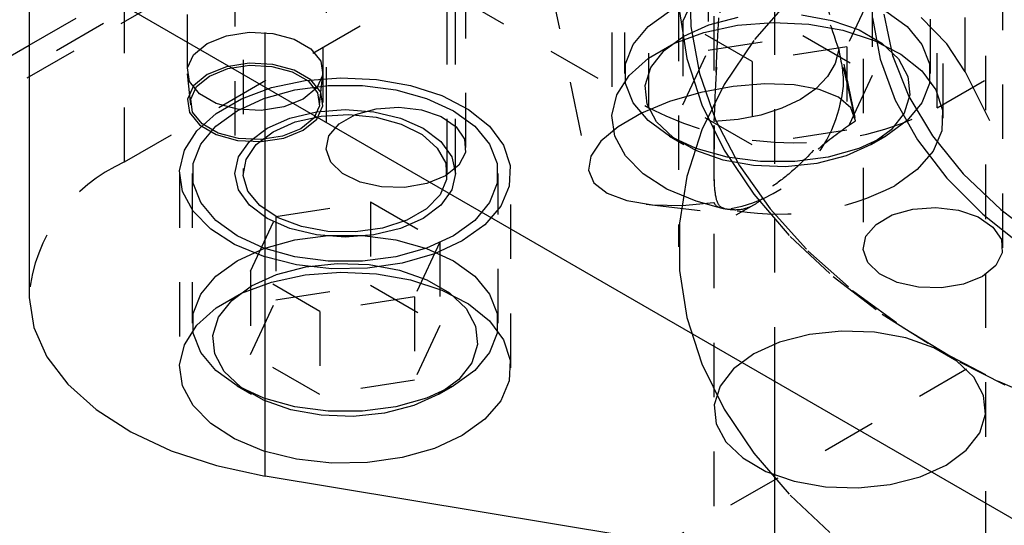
# Model space of a CAD drawing. Header units: inches. Extents: x 1907 to 2452, y -210 to -54.
# Tile 184 of 256: x 1984.348 to 1986.158, y -190.266 to -189.337. Entities that reach past the tile are written whole.
import ezdxf

# ---------------------------------------------------------------- set-up
doc = ezdxf.new("R2010")
doc.units = ezdxf.units.IN
doc.header["$LTSCALE"] = 0.5
doc.header["$MEASUREMENT"] = 0
doc.linetypes.add('HIDDEN', pattern=[0.225, 0.15, -0.075])
doc.layers.add('SID-M-H', color=4, linetype='HIDDEN')
doc.layers.add('SID-M-S', color=105, linetype='Continuous')

msp = doc.modelspace()

# ---------------------------------------------------------------- linework, layer by layer
at = {"layer": 'SID-M-H'}
for p, q in [((1991.78034, -185.05973), (1978.69887, -192.6115)), ((1980.11308, -193.42791), (1993.19456, -185.87613)), ((1986.0351, -189.4983), (1989.74741, -187.35523)), ((1985.55915, -187.71272), (1985.55915, -189.75407)), ((1986.0863, -189.43248), (1986.0863, -188.1056)), ((1984.54097, -189.59805), (1984.54097, -188.27117)), ((1985.88404, -189.51625), (1985.6653, -188.44728)), ((1984.36543, -189.38374), (1985.94532, -188.47169)), ((1985.15994, -188.47174), (1985.39419, -189.61649)), ((1983.20319, -190.09326), (1985.94532, -188.51026)), ((1984.74361, -188.64931), (1984.74361, -189.61895)), ((1985.14961, -189.61895), (1985.14961, -188.64931)), ((1984.79957, -189.46039), (1984.79957, -188.84841)), ((1984.65596, -188.92687), (1984.65596, -189.48865)), ((1984.90596, -189.48865), (1984.90596, -188.92687)), ((1985.62433, -188.93018), (1985.62433, -190.31182)), ((1986.12433, -190.3029), (1986.12433, -188.93018)), ((1985.73651, -190.00128), (1985.73651, -189.00351)), ((1984.91144, -189.02416), (1984.91144, -189.57125)), ((1985.16844, -189.57125), (1985.16844, -189.02416)), ((1985.50477, -189.4983), (1985.50477, -189.09003)), ((1986.0351, -189.4983), (1986.0351, -189.09003)), ((1985.43689, -189.16013), (1985.43689, -189.51736)), ((1985.46014, -189.16013), (1985.46014, -189.43571)), ((1986.02264, -189.43571), (1986.02264, -189.16013)), ((1986.04589, -189.51736), (1986.04589, -189.16013)), ((1984.75911, -189.21036), (1984.75911, -189.61895)), ((1985.13411, -189.61895), (1985.13411, -189.21036)), ((1985.78802, -189.21278), (1985.78802, -189.36588)), ((1985.89857, -189.20867), (1985.89857, -189.75576)), ((1986.15557, -189.75576), (1986.15557, -189.20867)), ((1985.5674, -189.34014), (1985.61402, -189.2397)), ((1985.61402, -189.2397), (1985.61402, -189.3928)), ((1985.58014, -189.26219), (1985.5819, -189.34904)), ((1984.62089, -189.2942), (1982.49957, -190.51881)), ((1984.54097, -189.59805), (1985.08637, -189.2832)), ((1985.15122, -189.2942), (1985.50477, -189.4983)), ((1985.91539, -189.28631), (1985.86877, -189.38676)), ((1985.91539, -189.28631), (1985.91539, -189.43942)), ((1985.76451, -189.29759), (1985.69761, -189.37516)), ((1985.50325, -189.34933), (1985.54252, -189.3209)), ((1985.56088, -189.32176), (1985.57473, -189.40804)), ((1985.61529, -189.34591), (1985.66888, -189.33199)), ((1985.78533, -189.32792), (1985.84143, -189.33801)), ((1985.93692, -189.32643), (1985.95282, -189.40269)), ((1985.94027, -189.3209), (1985.97954, -189.34933)), ((1985.47593, -189.38209), (1985.50325, -189.34933)), ((1985.69477, -189.41367), (1985.5674, -189.34014)), ((1985.5674, -189.34014), (1985.5674, -189.49324)), ((1985.56904, -189.36683), (1985.61529, -189.34591)), ((1985.5819, -189.34904), (1985.59775, -189.43542)), ((1985.6061, -189.35988), (1985.66791, -189.34678)), ((1985.66791, -189.34678), (1985.73315, -189.34164)), ((1985.73315, -189.34164), (1985.79878, -189.34473)), ((1985.79878, -189.34473), (1985.86172, -189.35589)), ((1985.84143, -189.33801), (1985.89172, -189.35556)), ((1985.91589, -189.33314), (1985.92978, -189.40946)), ((1985.97954, -189.34933), (1986.00686, -189.38209)), ((1986.05268, -189.38079), (1986.00524, -189.33284)), ((1984.69257, -189.38047), (1984.72813, -189.3661)), ((1984.72813, -189.3661), (1984.77007, -189.35961)), ((1984.77007, -189.35961), (1984.81331, -189.36179)), ((1984.81331, -189.36179), (1984.85266, -189.37239)), ((1985.5328, -189.39353), (1985.56904, -189.36683)), ((1985.55062, -189.38036), (1985.6061, -189.35988)), ((1985.61402, -189.3928), (1985.78802, -189.36588)), ((1985.78802, -189.36588), (1985.91539, -189.43942)), ((1985.86172, -189.35589), (1985.91904, -189.37459)), ((1985.89172, -189.35556), (1985.93327, -189.37955)), ((1984.66767, -189.401), (1984.69257, -189.38047)), ((1984.85266, -189.37239), (1984.88335, -189.39011)), ((1985.46191, -189.41753), (1985.47593, -189.38209)), ((1985.50406, -189.40723), (1985.55062, -189.38036)), ((1985.69761, -189.37516), (1985.64339, -189.45595)), ((1985.91904, -189.37459), (1985.96805, -189.39998)), ((1985.93327, -189.37955), (1985.96367, -189.40858)), ((1986.00686, -189.38209), (1986.02088, -189.41753)), ((1986.0863, -189.43248), (1986.05268, -189.38079)), ((1984.65644, -189.42521), (1984.66767, -189.401)), ((1984.88335, -189.39011), (1984.9017, -189.41282)), ((1985.50868, -189.42447), (1985.5328, -189.39353)), ((1985.5674, -189.49324), (1985.61402, -189.3928)), ((1985.86877, -189.38676), (1985.69477, -189.41367)), ((1985.85386, -189.39164), (1985.84754, -189.41692)), ((1985.86877, -189.38676), (1985.86877, -189.53986)), ((1985.95282, -189.40269), (1985.98267, -189.47754)), ((1985.96805, -189.39998), (1986.00646, -189.43085)), ((1984.77007, -189.41677), (1984.72813, -189.42325)), ((1984.73072, -189.42646), (1984.7706, -189.42029)), ((1984.81331, -189.41895), (1984.77007, -189.41677)), ((1984.7706, -189.42029), (1984.81173, -189.42237)), ((1984.81173, -189.42237), (1984.84914, -189.43244)), ((1984.85266, -189.42954), (1984.81331, -189.41895)), ((1984.9017, -189.41282), (1984.90548, -189.43779)), ((1985.46191, -189.45389), (1985.46191, -189.41753)), ((1985.4686, -189.43926), (1985.50406, -189.40723)), ((1985.57473, -189.40804), (1985.60231, -189.49321)), ((1985.69477, -189.41367), (1985.69477, -189.56678)), ((1985.84754, -189.41692), (1985.83334, -189.4411)), ((1985.92978, -189.40946), (1985.95742, -189.48452)), ((1985.96367, -189.40858), (1985.98115, -189.44097)), ((1986.02088, -189.41753), (1986.02088, -189.45389)), ((1984.6562, -189.43596), (1984.66231, -189.4929)), ((1984.66022, -189.45017), (1984.65644, -189.42521)), ((1984.69257, -189.43763), (1984.66767, -189.45816)), ((1984.67322, -189.45965), (1984.6969, -189.44013)), ((1984.72813, -189.42325), (1984.69257, -189.43763)), ((1984.6969, -189.44013), (1984.73072, -189.42646)), ((1984.84914, -189.43244), (1984.87834, -189.44929)), ((1984.88335, -189.44727), (1984.85266, -189.42954)), ((1984.90548, -189.43779), (1984.89425, -189.46199)), ((1984.89961, -189.4929), (1984.90572, -189.43596)), ((1985.4459, -189.47494), (1985.4686, -189.43926)), ((1985.49809, -189.45783), (1985.50868, -189.42447)), ((1985.59775, -189.43542), (1985.62753, -189.52056)), ((1985.91539, -189.43942), (1985.86877, -189.53986)), ((1986.00646, -189.43085), (1986.03248, -189.46577)), ((1986.0863, -189.43248), (1986.35496, -189.97337)), ((1984.66767, -189.45816), (1984.65644, -189.48237)), ((1984.67857, -189.47289), (1984.66022, -189.45017)), ((1984.81131, -189.46147), (1984.87312, -189.44836)), ((1984.85372, -189.4657), (1984.91512, -189.45761)), ((1984.87312, -189.44836), (1984.93836, -189.44323)), ((1984.87834, -189.44929), (1984.89578, -189.47089)), ((1984.9017, -189.46998), (1984.88335, -189.44727)), ((1984.91512, -189.45761), (1984.9781, -189.45761)), ((1984.93836, -189.44323), (1985.00399, -189.44631)), ((1984.9781, -189.45761), (1985.0395, -189.4657)), ((1985.00399, -189.44631), (1985.06693, -189.45747)), ((1985.06693, -189.45747), (1985.12425, -189.47618)), ((1985.47593, -189.48933), (1985.46191, -189.45389)), ((1985.50164, -189.49169), (1985.49809, -189.45783)), ((1985.64339, -189.45595), (1985.60231, -189.5393)), ((1985.71833, -189.4547), (1985.65987, -189.45943)), ((1985.77211, -189.45656), (1985.71833, -189.4547)), ((1985.81803, -189.46491), (1985.77211, -189.45656)), ((1985.83334, -189.4411), (1985.81174, -189.46339)), ((1985.98115, -189.44097), (1985.9847, -189.47483)), ((1986.02088, -189.45389), (1986.00686, -189.48933)), ((1984.66254, -189.48267), (1984.67322, -189.45965)), ((1984.70926, -189.49061), (1984.67857, -189.47289)), ((1984.75583, -189.48194), (1984.81131, -189.46147)), ((1984.79697, -189.48147), (1984.85372, -189.4657)), ((1984.89425, -189.46199), (1984.86935, -189.48252)), ((1984.89578, -189.47089), (1984.89938, -189.49464)), ((1984.90548, -189.49494), (1984.9017, -189.46998)), ((1985.0395, -189.4657), (1985.09624, -189.48147)), ((1985.12425, -189.47618), (1985.17326, -189.50156)), ((1985.43701, -189.5126), (1985.4459, -189.47494)), ((1985.60019, -189.47048), (1985.5428, -189.48719)), ((1985.65987, -189.45943), (1985.60019, -189.47048)), ((1985.81174, -189.46339), (1985.78345, -189.48302)), ((1985.8534, -189.47924), (1985.81803, -189.46491)), ((1985.9847, -189.47483), (1985.97411, -189.50819)), ((1986.03248, -189.46577), (1986.04489, -189.5031)), ((1984.65644, -189.48237), (1984.66022, -189.50733)), ((1984.66613, -189.50642), (1984.66254, -189.48267)), ((1984.74861, -189.5012), (1984.70926, -189.49061)), ((1984.70927, -189.50882), (1984.75583, -189.48194)), ((1984.74773, -189.50414), (1984.79697, -189.48147)), ((1984.86935, -189.48252), (1984.83379, -189.4969)), ((1984.89938, -189.49464), (1984.8887, -189.51766)), ((1984.89425, -189.51915), (1984.90548, -189.49494)), ((1985.09624, -189.48147), (1985.14548, -189.50414)), ((1985.50325, -189.52209), (1985.47593, -189.48933)), ((1985.5428, -189.48719), (1985.49111, -189.50857)), ((1985.51912, -189.52408), (1985.50164, -189.49169)), ((1985.69477, -189.56678), (1985.5674, -189.49324)), ((1985.60231, -189.49321), (1985.64339, -189.57655)), ((1985.78345, -189.48302), (1985.74944, -189.49935)), ((1985.8761, -189.49873), (1985.8534, -189.47924)), ((1985.95742, -189.48452), (1985.9985, -189.55751)), ((1986.00686, -189.48933), (1985.97954, -189.52209)), ((1985.98267, -189.47754), (1986.02614, -189.55014)), ((1984.66022, -189.50733), (1984.67857, -189.53004)), ((1984.68358, -189.52802), (1984.66613, -189.50642)), ((1984.67381, -189.54085), (1984.70927, -189.50882)), ((1984.70847, -189.53257), (1984.74773, -189.50414)), ((1984.79185, -189.50338), (1984.74861, -189.5012)), ((1984.83379, -189.4969), (1984.79185, -189.50338)), ((1984.84511, -189.51746), (1984.89407, -189.50575)), ((1984.89407, -189.50575), (1984.94661, -189.50176)), ((1984.90221, -189.51379), (1984.95301, -189.51077)), ((1984.93536, -189.52814), (1984.96528, -189.51087)), ((1984.94661, -189.50176), (1984.99915, -189.50575)), ((1984.95301, -189.51077), (1985.00333, -189.51578)), ((1984.96528, -189.51087), (1985.00328, -189.50015)), ((1984.99915, -189.50575), (1985.04811, -189.51746)), ((1985.00328, -189.50015), (1985.04525, -189.49713)), ((1985.04525, -189.49713), (1985.08666, -189.50214)), ((1985.08666, -189.50214), (1985.12299, -189.51464)), ((1985.14548, -189.50414), (1985.18475, -189.53257)), ((1985.17326, -189.50156), (1985.21167, -189.53243)), ((1985.44235, -189.55049), (1985.43701, -189.5126)), ((1985.49111, -189.50857), (1985.44815, -189.53337)), ((1985.71084, -189.51182), (1985.66895, -189.52002)), ((1985.74944, -189.49935), (1985.71084, -189.51182)), ((1985.88482, -189.5222), (1985.8761, -189.49873)), ((1985.97411, -189.50819), (1985.94999, -189.53913)), ((1986.04489, -189.5031), (1986.04311, -189.54109)), ((1984.67857, -189.53004), (1984.70926, -189.54777)), ((1984.71278, -189.54487), (1984.68358, -189.52802)), ((1984.80306, -189.53608), (1984.84511, -189.51746)), ((1984.81402, -189.54241), (1984.85471, -189.5246)), ((1984.85471, -189.5246), (1984.90221, -189.51379)), ((1984.8887, -189.51766), (1984.86502, -189.53718)), ((1984.86935, -189.53968), (1984.89425, -189.51915)), ((1984.91679, -189.55008), (1984.93536, -189.52814)), ((1985.00333, -189.51578), (1985.04944, -189.52844)), ((1985.04811, -189.51746), (1985.09015, -189.53608)), ((1985.04944, -189.52844), (1985.08793, -189.54781)), ((1985.12299, -189.51464), (1985.15033, -189.53327)), ((1985.54252, -189.55052), (1985.50325, -189.52209)), ((1985.54952, -189.55311), (1985.51912, -189.52408)), ((1985.66895, -189.52002), (1985.62517, -189.52366)), ((1985.62753, -189.52056), (1985.671, -189.60371)), ((1985.97954, -189.52209), (1985.94027, -189.55052)), ((1984.65111, -189.57653), (1984.67381, -189.54085)), ((1984.68114, -189.56532), (1984.70847, -189.53257)), ((1984.70926, -189.54777), (1984.74861, -189.55836)), ((1984.75019, -189.55494), (1984.71278, -189.54487)), ((1984.7708, -189.56035), (1984.80306, -189.53608)), ((1984.78317, -189.5659), (1984.81402, -189.54241)), ((1984.86502, -189.53718), (1984.8312, -189.55085)), ((1984.83379, -189.55405), (1984.86935, -189.53968)), ((1985.08793, -189.54781), (1985.11593, -189.57246)), ((1985.09015, -189.53608), (1985.12241, -189.56035)), ((1985.15033, -189.53327), (1985.16571, -189.55602)), ((1985.18475, -189.53257), (1985.21207, -189.56532)), ((1985.21167, -189.53243), (1985.23769, -189.56735)), ((1985.44815, -189.53337), (1985.41647, -189.56012)), ((1985.60231, -189.5393), (1985.57473, -189.62447)), ((1985.86877, -189.53986), (1985.69477, -189.56678)), ((1985.94999, -189.53913), (1985.91375, -189.56583)), ((1986.04311, -189.54109), (1986.02722, -189.57798)), ((1984.66712, -189.60077), (1984.68114, -189.56532)), ((1984.74861, -189.55836), (1984.79185, -189.56054)), ((1984.79132, -189.55702), (1984.75019, -189.55494)), ((1984.75052, -189.58862), (1984.7708, -189.56035)), ((1984.76444, -189.59332), (1984.78317, -189.5659)), ((1984.8312, -189.55085), (1984.79132, -189.55702)), ((1984.79185, -189.56054), (1984.83379, -189.55405)), ((1984.91155, -189.57431), (1984.91679, -189.55008)), ((1985.12241, -189.56035), (1985.14269, -189.58862)), ((1985.16571, -189.55602), (1985.16746, -189.58042)), ((1985.21207, -189.56532), (1985.22609, -189.60077)), ((1985.23769, -189.56735), (1985.2501, -189.60468)), ((1985.41647, -189.56012), (1985.39794, -189.58723)), ((1985.46168, -189.58683), (1985.44235, -189.55049)), ((1985.54249, -189.5505), (1985.56901, -189.56581)), ((1985.59176, -189.57319), (1985.54252, -189.55052)), ((1985.59107, -189.5771), (1985.54952, -189.55311)), ((1985.91375, -189.56583), (1985.8675, -189.58675)), ((1985.94027, -189.55052), (1985.89103, -189.57319)), ((1985.91378, -189.56581), (1985.9403, -189.5505)), ((1985.9985, -189.55751), (1986.05257, -189.62761)), ((1986.02614, -189.55014), (1986.08273, -189.61966)), ((1984.64222, -189.61419), (1984.65111, -189.57653)), ((1984.92023, -189.59821), (1984.91155, -189.57431)), ((1985.11593, -189.57246), (1985.13138, -189.60056)), ((1985.16746, -189.58042), (1985.15539, -189.60383)), ((1985.64136, -189.59465), (1985.59107, -189.5771)), ((1985.6485, -189.58896), (1985.59176, -189.57319)), ((1985.64339, -189.57655), (1985.69761, -189.65735)), ((1985.89103, -189.57319), (1985.83429, -189.58896)), ((1986.02722, -189.57798), (1985.99796, -189.61204)), ((1984.66712, -189.63713), (1984.66712, -189.60077)), ((1984.74361, -189.61895), (1984.75052, -189.58862)), ((1984.75922, -189.62264), (1984.76444, -189.59332)), ((1984.94189, -189.61919), (1984.92023, -189.59821)), ((1985.13138, -189.60056), (1985.13312, -189.63002)), ((1985.14269, -189.58862), (1985.14961, -189.61895)), ((1985.22609, -189.60077), (1985.22609, -189.63713)), ((1985.39794, -189.58723), (1985.39364, -189.61312)), ((1985.49408, -189.61992), (1985.46168, -189.58683)), ((1985.69746, -189.60474), (1985.64136, -189.59465)), ((1985.7099, -189.59705), (1985.6485, -189.58896)), ((1985.77288, -189.59705), (1985.7099, -189.59705)), ((1985.81391, -189.60067), (1985.75611, -189.60679)), ((1985.83429, -189.58896), (1985.77288, -189.59705)), ((1985.8675, -189.58675), (1985.81391, -189.60067)), ((1984.64211, -189.61895), (1984.64211, -189.97619)), ((1984.64756, -189.65207), (1984.64222, -189.61419)), ((1984.66536, -189.61895), (1984.66536, -189.89453)), ((1984.75052, -189.64928), (1984.74361, -189.61895)), ((1984.97417, -189.63497), (1984.94189, -189.61919)), ((1985.15539, -189.60383), (1985.13081, -189.6237)), ((1985.14961, -189.61895), (1985.14269, -189.64928)), ((1985.22786, -189.89453), (1985.22786, -189.61895)), ((1985.2501, -189.60468), (1985.24832, -189.64268)), ((1985.25111, -189.97619), (1985.25111, -189.61895)), ((1985.39364, -189.61312), (1985.40385, -189.63624)), ((1985.53805, -189.64821), (1985.49408, -189.61992)), ((1985.671, -189.60371), (1985.72776, -189.68415)), ((1985.75611, -189.60679), (1985.69746, -189.60474)), ((1985.99796, -189.61204), (1985.95671, -189.64166)), ((1986.08273, -189.61966), (1986.1518, -189.68531)), ((1984.68114, -189.67257), (1984.66712, -189.63713)), ((1984.76789, -189.65169), (1984.75922, -189.62264)), ((1985.01357, -189.64385), (1984.97417, -189.63497)), ((1985.09638, -189.63789), (1985.05584, -189.64486)), ((1985.13081, -189.6237), (1985.09638, -189.63789)), ((1985.13312, -189.63002), (1985.12103, -189.65866)), ((1985.22609, -189.63713), (1985.21207, -189.67257)), ((1985.40385, -189.63624), (1985.42794, -189.65524)), ((1985.57473, -189.62447), (1985.56088, -189.71075)), ((1986.05257, -189.62761), (1986.11904, -189.69407)), ((1984.66689, -189.68841), (1984.64756, -189.65207)), ((1984.7708, -189.67754), (1984.75052, -189.64928)), ((1984.78982, -189.67831), (1984.76789, -189.65169)), ((1985.05584, -189.64486), (1985.01357, -189.64385)), ((1985.14269, -189.64928), (1985.12241, -189.67754)), ((1985.24832, -189.64268), (1985.23243, -189.67957)), ((1985.42794, -189.65524), (1985.46451, -189.66899)), ((1985.59153, -189.67038), (1985.53805, -189.64821)), ((1985.69761, -189.65735), (1985.76451, -189.73492)), ((1984.70847, -189.70533), (1984.68114, -189.67257)), ((1984.81923, -189.69852), (1984.99323, -189.6716)), ((1984.99323, -189.6716), (1984.99323, -189.82471)), ((1984.99323, -189.6716), (1985.1206, -189.74514)), ((1985.12103, -189.65866), (1985.09601, -189.68435)), ((1985.21207, -189.67257), (1985.18475, -189.70533)), ((1985.46451, -189.66899), (1985.51138, -189.67668)), ((1985.50001, -189.6755), (1985.66553, -189.69546)), ((1985.5658, -189.67786), (1985.62455, -189.67245)), ((1985.63313, -189.68166), (1985.59153, -189.67038)), ((1984.69929, -189.7215), (1984.66689, -189.68841)), ((1984.80306, -189.70181), (1984.7708, -189.67754)), ((1984.82338, -189.70053), (1984.78982, -189.67831)), ((1985.09601, -189.68435), (1985.0599, -189.7052)), ((1985.12241, -189.67754), (1985.09015, -189.70181)), ((1985.23243, -189.67957), (1985.20317, -189.71362)), ((1985.51138, -189.67668), (1985.5658, -189.67786)), ((1985.66553, -189.69546), (1985.69787, -189.67679)), ((1985.72776, -189.68415), (1985.79732, -189.76117)), ((1985.9524, -189.69538), (1985.9904, -189.68466)), ((1985.9904, -189.68466), (1986.03238, -189.68164)), ((1986.03238, -189.68164), (1986.07378, -189.68665)), ((1986.07378, -189.68665), (1986.11011, -189.69915)), ((1986.11904, -189.69407), (1986.19717, -189.75616)), ((1986.1518, -189.68531), (1986.21627, -189.73508)), ((1984.74773, -189.73376), (1984.70847, -189.70533)), ((1984.77261, -189.79896), (1984.81923, -189.69852)), ((1984.84511, -189.72044), (1984.80306, -189.70181)), ((1984.81923, -189.69852), (1984.81923, -189.85162)), ((1984.86608, -189.7167), (1984.82338, -189.70053)), ((1985.0599, -189.7052), (1985.01539, -189.71964)), ((1985.09015, -189.70181), (1985.04811, -189.72044)), ((1985.18475, -189.70533), (1985.14548, -189.73376)), ((1985.56088, -189.71075), (1985.56088, -189.7974)), ((1985.92249, -189.71265), (1985.9524, -189.69538)), ((1986.11011, -189.69915), (1986.13745, -189.71778)), ((1984.74326, -189.74979), (1984.69929, -189.7215)), ((1984.89407, -189.73215), (1984.84511, -189.72044)), ((1984.91475, -189.72562), (1984.86608, -189.7167)), ((1984.96578, -189.72662), (1984.91475, -189.72562)), ((1985.01539, -189.71964), (1984.96578, -189.72662)), ((1985.04811, -189.72044), (1984.99915, -189.73215)), ((1985.20317, -189.71362), (1985.16192, -189.74325)), ((1985.90391, -189.73459), (1985.92249, -189.71265)), ((1986.13745, -189.71778), (1986.15283, -189.74053)), ((1984.79697, -189.75642), (1984.74773, -189.73376)), ((1984.79697, -189.75706), (1984.85372, -189.74128)), ((1984.85372, -189.74128), (1984.91512, -189.73319)), ((1984.94661, -189.73614), (1984.89407, -189.73215)), ((1984.91512, -189.73319), (1984.9781, -189.73319)), ((1984.99915, -189.73215), (1984.94661, -189.73614)), ((1984.9781, -189.73319), (1985.0395, -189.74128)), ((1985.0395, -189.74128), (1985.09624, -189.75706)), ((1985.1206, -189.74514), (1985.07398, -189.84558)), ((1985.14548, -189.73376), (1985.09624, -189.75642)), ((1985.16192, -189.74325), (1985.1106, -189.76706)), ((1985.1206, -189.74514), (1985.1206, -189.89824)), ((1985.76451, -189.73492), (1985.84353, -189.80859)), ((1985.89868, -189.75882), (1985.90391, -189.73459)), ((1986.15283, -189.74053), (1986.15458, -189.76493)), ((1984.79674, -189.77197), (1984.74326, -189.74979)), ((1984.74773, -189.77972), (1984.79697, -189.75706)), ((1984.85372, -189.7722), (1984.79697, -189.75642)), ((1985.09624, -189.75642), (1985.0395, -189.7722)), ((1985.09624, -189.75706), (1985.14548, -189.77972)), ((1985.79732, -189.76117), (1985.87907, -189.83409)), ((1985.90736, -189.78272), (1985.89868, -189.75882)), ((1986.15458, -189.76493), (1986.14251, -189.78834)), ((1984.70847, -189.80815), (1984.74773, -189.77972)), ((1984.85723, -189.78699), (1984.79674, -189.77197)), ((1984.91512, -189.78029), (1984.85372, -189.7722)), ((1984.9781, -189.78029), (1984.91512, -189.78029)), ((1985.0395, -189.7722), (1984.9781, -189.78029)), ((1985.05161, -189.78395), (1984.98771, -189.79312)), ((1985.1106, -189.76706), (1985.05161, -189.78395)), ((1985.14548, -189.77972), (1985.18475, -189.80815)), ((1985.92901, -189.8037), (1985.90736, -189.78272)), ((1984.89998, -189.8725), (1984.77261, -189.79896)), ((1984.77261, -189.79896), (1984.77261, -189.95207)), ((1984.82051, -189.80473), (1984.87409, -189.79081)), ((1984.92189, -189.79415), (1984.85723, -189.78699)), ((1984.87312, -189.8056), (1984.93836, -189.80047)), ((1984.87409, -189.79081), (1984.93189, -189.78469)), ((1984.98771, -189.79312), (1984.92189, -189.79415)), ((1984.93189, -189.78469), (1984.99054, -189.78674)), ((1984.93836, -189.80047), (1985.00399, -189.80355)), ((1984.99054, -189.78674), (1985.04664, -189.79683)), ((1985.04664, -189.79683), (1985.09693, -189.81438)), ((1985.56088, -189.7974), (1985.57473, -189.88368)), ((1986.14251, -189.78834), (1986.11793, -189.80821)), ((1984.68114, -189.84091), (1984.70847, -189.80815)), ((1984.75583, -189.83918), (1984.81131, -189.81871)), ((1984.77425, -189.82565), (1984.82051, -189.80473)), ((1984.81131, -189.81871), (1984.87312, -189.8056)), ((1985.00399, -189.80355), (1985.06693, -189.81471)), ((1985.06693, -189.81471), (1985.12425, -189.83342)), ((1985.09693, -189.81438), (1985.13848, -189.83837)), ((1985.18475, -189.80815), (1985.21207, -189.84091)), ((1985.84353, -189.80859), (1985.93398, -189.87773)), ((1985.96129, -189.81948), (1985.92901, -189.8037)), ((1986.0007, -189.82836), (1985.96129, -189.81948)), ((1986.11793, -189.80821), (1986.0835, -189.8224)), ((1984.73801, -189.85236), (1984.77425, -189.82565)), ((1984.81923, -189.85162), (1984.99323, -189.82471)), ((1984.99323, -189.82471), (1985.1206, -189.89824)), ((1985.12425, -189.83342), (1985.17326, -189.8588)), ((1985.13848, -189.83837), (1985.16888, -189.8674)), ((1985.87907, -189.83409), (1985.97229, -189.90227)), ((1986.04296, -189.82937), (1986.0007, -189.82836)), ((1986.0835, -189.8224), (1986.04296, -189.82937)), ((1984.66712, -189.87635), (1984.68114, -189.84091)), ((1984.70927, -189.86605), (1984.75583, -189.83918)), ((1984.71389, -189.88329), (1984.73801, -189.85236)), ((1984.77261, -189.95207), (1984.81923, -189.85162)), ((1985.07398, -189.84558), (1984.89998, -189.8725)), ((1985.07398, -189.84558), (1985.07398, -189.99868)), ((1985.21207, -189.84091), (1985.22609, -189.87635)), ((1984.67381, -189.89808), (1984.70927, -189.86605)), ((1984.89998, -189.8725), (1984.89998, -190.0256)), ((1985.16888, -189.8674), (1985.18636, -189.89979)), ((1985.17326, -189.8588), (1985.21167, -189.88967)), ((1984.66712, -189.91271), (1984.66712, -189.87635)), ((1984.7033, -189.91666), (1984.71389, -189.88329)), ((1985.21167, -189.88967), (1985.23769, -189.92459)), ((1985.22609, -189.87635), (1985.22609, -189.91271)), ((1985.57473, -189.88368), (1985.60231, -189.96885)), ((1985.93398, -189.87773), (1986.0351, -189.94177)), ((1984.65111, -189.93376), (1984.67381, -189.89808)), ((1985.1206, -189.89824), (1985.07398, -189.99868)), ((1985.18636, -189.89979), (1985.18991, -189.93365)), ((1985.85924, -189.90887), (1985.79995, -189.91514)), ((1985.91939, -189.91097), (1985.85924, -189.90887)), ((1985.97693, -189.92132), (1985.91939, -189.91097)), ((1985.97229, -189.90227), (1986.07616, -189.96511)), ((1984.68114, -189.94816), (1984.66712, -189.91271)), ((1984.70685, -189.95052), (1984.7033, -189.91666)), ((1985.22609, -189.91271), (1985.21207, -189.94816)), ((1985.23769, -189.92459), (1985.2501, -189.96192)), ((1985.745, -189.92942), (1985.69755, -189.95088)), ((1985.79995, -189.91514), (1985.745, -189.92942)), ((1986.02851, -189.93932), (1985.97693, -189.92132)), ((1984.64222, -189.97143), (1984.65111, -189.93376)), ((1985.18991, -189.93365), (1985.17932, -189.96701)), ((1986.07113, -189.96392), (1986.02851, -189.93932)), ((1986.0351, -189.94177), (1986.14602, -190.00014)), ((1984.70847, -189.98091), (1984.68114, -189.94816)), ((1984.72433, -189.9829), (1984.70685, -189.95052)), ((1984.89998, -190.0256), (1984.77261, -189.95207)), ((1985.21207, -189.94816), (1985.18475, -189.98091)), ((1985.2501, -189.96192), (1985.24832, -189.99992)), ((1985.69755, -189.95088), (1985.66039, -189.97826)), ((1986.10231, -189.9937), (1986.07113, -189.96392)), ((1986.07616, -189.96511), (1986.15932, -190.00784)), ((1984.64756, -190.00931), (1984.64222, -189.97143)), ((1984.74773, -190.00934), (1984.70847, -189.98091)), ((1984.75473, -190.01193), (1984.72433, -189.9829)), ((1985.18475, -189.98091), (1985.14548, -190.00934)), ((1985.17932, -189.96701), (1985.1552, -189.99795)), ((1985.60231, -189.96885), (1985.64339, -190.05219)), ((1985.66039, -189.97826), (1985.63565, -190.00999)), ((1985.07398, -189.99868), (1984.89998, -190.0256)), ((1985.1552, -189.99795), (1985.11896, -190.02465)), ((1985.24832, -189.99992), (1985.23243, -190.0368)), ((1986.12024, -190.02691), (1986.10231, -189.9937)), ((1986.14602, -190.00014), (1986.2658, -190.05236)), ((1984.66689, -190.04565), (1984.64756, -190.00931)), ((1984.7477, -190.00932), (1984.77422, -190.02464)), ((1984.79697, -190.03201), (1984.74773, -190.00934)), ((1984.79628, -190.03592), (1984.75473, -190.01193)), ((1985.14548, -190.00934), (1985.09624, -190.03201)), ((1985.11899, -190.02464), (1985.14551, -190.00932)), ((1985.63565, -190.00999), (1985.62479, -190.04421)), ((1984.84657, -190.05347), (1984.79628, -190.03592)), ((1984.85372, -190.04778), (1984.79697, -190.03201)), ((1985.09624, -190.03201), (1985.0395, -190.04778)), ((1985.11896, -190.02465), (1985.07271, -190.04557)), ((1985.23243, -190.0368), (1985.20317, -190.07086)), ((1986.12387, -190.06164), (1986.12024, -190.02691)), ((1984.69929, -190.07874), (1984.66689, -190.04565)), ((1984.90267, -190.06356), (1984.84657, -190.05347)), ((1984.91512, -190.05587), (1984.85372, -190.04778)), ((1984.9781, -190.05587), (1984.91512, -190.05587)), ((1985.0395, -190.04778), (1984.9781, -190.05587)), ((1985.07271, -190.04557), (1985.01912, -190.05949)), ((1985.62479, -190.04421), (1985.62843, -190.07894)), ((1985.64339, -190.05219), (1985.69761, -190.13299)), ((1984.96132, -190.06561), (1984.90267, -190.06356)), ((1985.01912, -190.05949), (1984.96132, -190.06561)), ((1985.20317, -190.07086), (1985.16192, -190.10048)), ((1986.11301, -190.09586), (1986.12387, -190.06164)), ((1984.74326, -190.10703), (1984.69929, -190.07874)), ((1985.62843, -190.07894), (1985.64636, -190.11216)), ((1984.79674, -190.12921), (1984.74326, -190.10703)), ((1985.16192, -190.10048), (1985.1106, -190.1243)), ((1986.08828, -190.12759), (1986.11301, -190.09586)), ((1985.1106, -190.1243), (1985.05161, -190.14119)), ((1985.64636, -190.11216), (1985.67753, -190.14193)), ((1986.05111, -190.15498), (1986.08828, -190.12759)), ((1984.85723, -190.14423), (1984.79674, -190.12921)), ((1984.92189, -190.15139), (1984.85723, -190.14423)), ((1985.05161, -190.14119), (1984.98771, -190.15036)), ((1985.67753, -190.14193), (1985.72015, -190.16654)), ((1985.69761, -190.13299), (1985.76451, -190.21055)), ((1984.98771, -190.15036), (1984.92189, -190.15139)), ((1986.00366, -190.17644), (1986.05111, -190.15498)), ((1985.72015, -190.16654), (1985.77173, -190.18453)), ((1985.94871, -190.19071), (1986.00366, -190.17644)), ((1985.77173, -190.18453), (1985.82927, -190.19489)), ((1985.82927, -190.19489), (1985.88943, -190.19699)), ((1985.88943, -190.19699), (1985.94871, -190.19071)), ((1985.76451, -190.21055), (1985.84353, -190.28422))]:
    msp.add_line(p, q, dxfattribs=at)
for centre, radius, start, end in [((1985.6127, -189.43728), 0.25, 279.92098, 354.90898), ((1985.76993, -188.98653), 0.57638, 242.60967, 297.39033), ((1984.66202, -189.87021), 0.29787, 113.97844, 174.70142), ((1985.74174, -189.22471), 0.46911, 260.83701, 297.27356)]:
    msp.add_arc(centre, radius, start, end, dxfattribs=at)
msp.add_ellipse((1985.87433, -190.71584), major_axis=(-0.16766, 1.65565), ratio=0.112008, start_param=5.5061493, end_param=7.1608834, dxfattribs=at)
for points, knots in [([(1985.62517, -189.52366), (1985.62757, -189.46365), (1985.63239, -189.34328), (1985.64792, -189.20748), (1985.66735, -189.12205), (1985.67688, -189.09328), (1985.6851, -189.07648), (1985.69171, -189.0673), (1985.69838, -189.06238), (1985.7046, -189.0606), (1985.71416, -189.06248), (1985.73635, -189.0832), (1985.76749, -189.15041), (1985.80856, -189.25785), (1985.83873, -189.34696), (1985.85386, -189.39164)], [0, 0, 0, 0, 0.1936434, 0.3883413, 0.4371775, 0.467208, 0.480344, 0.4936368, 0.5012378, 0.5088398, 0.5199645, 0.5467285, 0.6490733, 0.8240383, 1, 1, 1, 1]), ([(1985.85386, -189.39164), (1985.85847, -189.41405), (1985.86768, -189.45886), (1985.84601, -189.52677), (1985.80522, -189.58207), (1985.75914, -189.6236), (1985.71947, -189.6525), (1985.68573, -189.67266), (1985.65975, -189.68378), (1985.64155, -189.6854), (1985.63016, -189.67531), (1985.62524, -189.64812), (1985.62436, -189.59862), (1985.62489, -189.54975), (1985.62517, -189.52366)], [0, 0, 0, 0, 0.1093773, 0.2187733, 0.3272952, 0.3991941, 0.4602654, 0.5215404, 0.5781781, 0.6372147, 0.7053023, 0.7879319, 0.8868002, 1, 1, 1, 1]), ([(1985.81621, -189.57437), (1985.81975, -189.57125), (1985.84233, -189.55134), (1985.86539, -189.53553), (1985.88482, -189.5222)], [0, 0, 0, 0, 0.1568972, 1, 1, 1, 1]), ([(1985.62455, -189.67245), (1985.62606, -189.67608), (1985.62827, -189.6814), (1985.65202, -189.6852), (1985.67206, -189.68667), (1985.69419, -189.67975), (1985.70695, -189.67146), (1985.71339, -189.66551), (1985.7138, -189.66513)], [0, 0, 0, 0, 0.4202204, 0.6155322, 0.8128091, 0.9027834, 0.9937189, 1, 1, 1, 1])]:
    msp.add_open_spline(points, degree=3, knots=knots, dxfattribs=at)
at = {"layer": 'SID-M-S'}
for p, q in [((1978.69887, -185.93853), (2002.03339, -199.40926)), ((1984.36543, -189.20976), (1984.36543, -189.8427)), ((1983.20319, -190.05468), (1984.36543, -189.38374)), ((1984.79957, -190.17529), (1984.79957, -189.46039)), ((1984.36543, -189.8427), (1984.36548, -189.84735)), ((1984.36548, -189.84735), (1984.37439, -189.90233)), ((1984.37439, -189.90233), (1984.39834, -189.95579)), ((1984.39834, -189.95579), (1984.43672, -190.00637)), ((1985.73651, -190.33039), (1985.73651, -190.00128)), ((1984.43672, -190.00637), (1984.48855, -190.05278)), ((1984.48855, -190.05278), (1984.5525, -190.09384)), ((1984.5525, -190.09384), (1984.62696, -190.1285)), ((1984.62696, -190.1285), (1984.71002, -190.15589)), ((1984.71002, -190.15589), (1984.79957, -190.17529)), ((1985.73651, -190.33039), (1984.79957, -190.17529))]:
    msp.add_line(p, q, dxfattribs=at)

doc.saveas('drawing.dxf')
